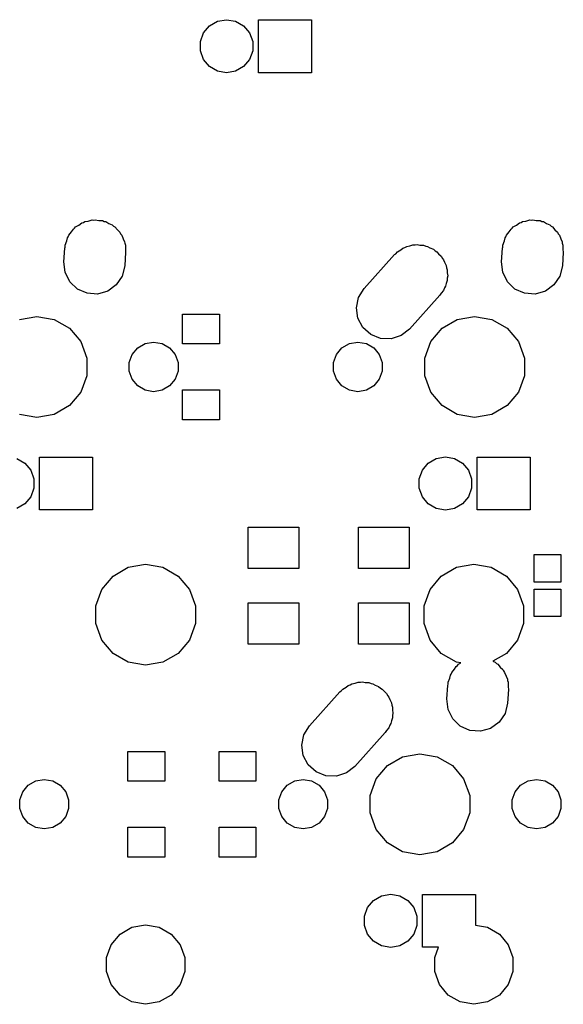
# Model space of a CAD drawing. Extents: x 50 to 349, y -142 to -48.
# Tile 14 of 22: x 195 to 218, y -142 to -99. Entities that reach past the tile are written whole.
import ezdxf

# ---------------------------------------------------------------- set-up
doc = ezdxf.new("R2010")
doc.units = 0
doc.header["$MEASUREMENT"] = 0
doc.layers.add('BLACK', color=7, linetype='CONTINUOUS')

msp = doc.modelspace()

# ---------------------------------------------------------------- linework, layer by layer
at = {"layer": 'Black'}
for p, q in [((202.516, -99.7515), (202.774, -99.4438)), ((202.774, -99.4438), (203.122, -99.2429)), ((203.122, -99.2429), (203.517, -99.1731)), ((203.517, -99.1731), (203.913, -99.2429)), ((203.913, -99.2429), (204.261, -99.4438)), ((204.261, -99.4438), (204.519, -99.7515)), ((204.905, -101.483), (204.905, -99.1775)), ((204.905, -99.1775), (207.21, -99.1775)), ((207.21, -99.1775), (207.21, -101.483)), ((202.378, -100.129), (202.516, -99.7515)), ((204.519, -99.7515), (204.657, -100.129)), ((202.378, -100.531), (202.378, -100.129)), ((204.657, -100.129), (204.657, -100.531)), ((202.516, -100.908), (202.378, -100.531)), ((204.657, -100.531), (204.519, -100.908)), ((202.774, -101.216), (202.516, -100.908)), ((203.122, -101.417), (202.774, -101.216)), ((204.261, -101.216), (203.913, -101.417)), ((204.519, -100.908), (204.261, -101.216)), ((203.517, -101.487), (203.122, -101.417)), ((203.913, -101.417), (203.517, -101.487)), ((207.21, -101.483), (204.905, -101.483)), ((197.09, -108.119), (197.221, -108.023)), ((197.221, -108.023), (197.289, -108.004)), ((197.289, -108.004), (197.348, -107.97)), ((197.348, -107.97), (197.499, -107.943)), ((197.499, -107.943), (197.663, -107.896)), ((197.663, -107.896), (197.738, -107.901)), ((197.738, -107.901), (197.802, -107.89)), ((197.802, -107.89), (197.951, -107.916)), ((197.951, -107.916), (198.122, -107.928)), ((198.122, -107.928), (198.191, -107.958)), ((198.191, -107.958), (198.257, -107.97)), ((198.257, -107.97), (198.391, -108.047)), ((198.391, -108.047), (198.543, -108.115)), ((216.14, -108.119), (216.271, -108.023)), ((216.271, -108.023), (216.339, -108.004)), ((216.339, -108.004), (216.398, -107.97)), ((216.398, -107.97), (216.549, -107.943)), ((216.549, -107.943), (216.713, -107.896)), ((216.713, -107.896), (216.788, -107.901)), ((216.788, -107.901), (216.852, -107.89)), ((216.852, -107.89), (217.001, -107.916)), ((217.001, -107.916), (217.172, -107.928)), ((217.172, -107.928), (217.241, -107.958)), ((217.241, -107.958), (217.307, -107.97)), ((217.307, -107.97), (217.441, -108.047)), ((217.441, -108.047), (217.593, -108.115)), ((196.651, -108.555), (196.766, -108.417)), ((196.766, -108.417), (196.849, -108.294)), ((196.849, -108.294), (196.901, -108.256)), ((196.901, -108.256), (196.948, -108.201)), ((196.948, -108.201), (197.09, -108.119)), ((198.543, -108.115), (198.595, -108.165)), ((198.595, -108.165), (198.657, -108.201)), ((198.657, -108.201), (198.763, -108.327)), ((198.763, -108.327), (198.874, -108.434)), ((198.874, -108.434), (198.904, -108.495)), ((198.904, -108.495), (198.954, -108.555)), ((215.701, -108.555), (215.816, -108.417)), ((215.816, -108.417), (215.899, -108.294)), ((215.899, -108.294), (215.951, -108.256)), ((215.951, -108.256), (215.998, -108.201)), ((215.998, -108.201), (216.14, -108.119)), ((217.593, -108.115), (217.645, -108.165)), ((217.645, -108.165), (217.707, -108.201)), ((217.707, -108.201), (217.813, -108.327)), ((217.813, -108.327), (217.924, -108.434)), ((217.924, -108.434), (217.954, -108.495)), ((217.954, -108.495), (218.004, -108.555)), ((196.493, -108.989), (196.561, -108.802)), ((196.561, -108.802), (196.592, -108.676)), ((196.592, -108.676), (196.624, -108.629)), ((196.624, -108.629), (196.651, -108.555)), ((198.954, -108.555), (199.016, -108.724)), ((199.016, -108.724), (199.076, -108.847)), ((199.076, -108.847), (199.083, -108.907)), ((199.083, -108.907), (199.112, -108.989)), ((215.543, -108.989), (215.611, -108.802)), ((215.611, -108.802), (215.642, -108.676)), ((215.642, -108.676), (215.674, -108.629)), ((215.674, -108.629), (215.701, -108.555)), ((218.004, -108.555), (218.066, -108.724)), ((218.066, -108.724), (218.126, -108.847)), ((218.126, -108.847), (218.133, -108.907)), ((218.133, -108.907), (218.162, -108.989)), ((196.44, -109.715), (196.481, -109.123)), ((196.481, -109.123), (196.493, -109.076)), ((196.493, -109.076), (196.493, -108.989)), ((199.125, -109.305), (199.084, -109.897)), ((199.112, -108.989), (199.112, -109.188)), ((199.112, -109.188), (199.125, -109.305)), ((210.832, -109.409), (210.886, -109.366)), ((210.886, -109.366), (210.958, -109.281)), ((210.958, -109.281), (211.098, -109.2)), ((211.098, -109.2), (211.194, -109.125)), ((211.194, -109.125), (211.273, -109.099)), ((211.273, -109.099), (211.358, -109.05)), ((211.358, -109.05), (211.498, -109.025)), ((211.498, -109.025), (211.632, -108.982)), ((211.632, -108.982), (211.728, -108.985)), ((211.728, -108.985), (211.812, -108.97)), ((211.812, -108.97), (211.936, -108.992)), ((211.936, -108.992), (212.092, -108.997)), ((212.092, -108.997), (212.19, -109.037)), ((212.19, -109.037), (212.267, -109.05)), ((212.267, -109.05), (212.367, -109.108)), ((212.367, -109.108), (212.519, -109.169)), ((212.519, -109.169), (212.602, -109.243)), ((212.602, -109.243), (212.667, -109.281)), ((212.667, -109.281), (212.739, -109.366)), ((212.739, -109.366), (212.861, -109.476)), ((215.49, -109.715), (215.531, -109.123)), ((215.531, -109.123), (215.543, -109.076)), ((215.543, -109.076), (215.543, -108.989)), ((218.175, -109.305), (218.134, -109.897)), ((218.162, -108.989), (218.162, -109.188)), ((218.162, -109.188), (218.175, -109.305)), ((196.489, -110.173), (196.44, -109.715)), ((209.51, -110.882), (210.832, -109.409)), ((212.861, -109.476), (212.914, -109.575)), ((212.914, -109.575), (212.964, -109.635)), ((212.964, -109.635), (213.004, -109.743)), ((213.004, -109.743), (213.078, -109.882)), ((215.539, -110.173), (215.49, -109.715)), ((196.691, -110.586), (196.489, -110.173)), ((199.084, -109.897), (198.973, -110.344)), ((213.078, -109.882), (213.093, -109.988)), ((213.093, -109.988), (213.122, -110.069)), ((213.122, -110.069), (213.122, -110.195)), ((213.122, -110.195), (213.143, -110.337)), ((215.741, -110.586), (215.539, -110.173)), ((218.134, -109.897), (218.023, -110.344)), ((197.022, -110.905), (196.691, -110.586)), ((198.973, -110.344), (198.716, -110.726)), ((213.122, -110.531), (213.074, -110.665)), ((213.143, -110.337), (213.122, -110.434)), ((213.122, -110.434), (213.122, -110.531)), ((216.072, -110.905), (215.741, -110.586)), ((218.023, -110.344), (217.766, -110.726)), ((197.443, -111.092), (197.022, -110.905)), ((197.902, -111.124), (197.443, -111.092)), ((198.344, -110.997), (197.902, -111.124)), ((198.716, -110.726), (198.344, -110.997)), ((209.267, -111.272), (209.51, -110.882)), ((212.86, -111.09), (212.805, -111.178)), ((212.964, -110.965), (212.86, -111.09)), ((213.002, -110.861), (212.964, -110.965)), ((213.048, -110.788), (213.002, -110.861)), ((213.074, -110.665), (213.048, -110.788)), ((216.493, -111.092), (216.072, -110.905)), ((216.952, -111.124), (216.493, -111.092)), ((217.394, -110.997), (216.952, -111.124)), ((217.766, -110.726), (217.394, -110.997)), ((209.172, -111.723), (209.267, -111.272)), ((212.805, -111.178), (211.483, -112.651)), ((209.237, -112.178), (209.172, -111.723)), ((194.509, -112.231), (195.262, -112.098)), ((195.262, -112.098), (196.016, -112.231)), ((196.016, -112.231), (196.678, -112.613)), ((201.606, -113.3), (201.606, -112)), ((201.606, -112), (203.206, -112)), ((203.206, -112), (203.206, -113.3)), ((209.454, -112.584), (209.237, -112.178)), ((212.897, -112.613), (213.559, -112.231)), ((213.559, -112.231), (214.312, -112.098)), ((214.312, -112.098), (215.066, -112.231)), ((215.066, -112.231), (215.728, -112.613)), ((196.678, -112.613), (197.17, -113.199)), ((209.796, -112.891), (209.454, -112.584)), ((211.483, -112.651), (211.121, -112.935)), ((212.405, -113.199), (212.897, -112.613)), ((215.728, -112.613), (216.22, -113.199)), ((197.17, -113.199), (197.431, -113.918)), ((199.973, -113.286), (200.343, -113.221)), ((200.343, -113.221), (200.712, -113.286)), ((208.863, -113.286), (209.232, -113.221)), ((209.232, -113.221), (209.602, -113.286)), ((210.223, -113.063), (209.796, -112.891)), ((210.683, -113.078), (210.223, -113.063)), ((211.121, -112.935), (210.683, -113.078)), ((212.144, -113.918), (212.405, -113.199)), ((216.22, -113.199), (216.481, -113.918)), ((199.408, -113.76), (199.649, -113.473)), ((199.649, -113.473), (199.973, -113.286)), ((200.712, -113.286), (201.036, -113.473)), ((201.036, -113.473), (201.277, -113.76)), ((203.206, -113.3), (201.606, -113.3)), ((208.298, -113.76), (208.539, -113.473)), ((208.539, -113.473), (208.863, -113.286)), ((209.602, -113.286), (209.926, -113.473)), ((209.926, -113.473), (210.167, -113.76)), ((197.431, -113.918), (197.431, -114.682)), ((199.28, -114.113), (199.408, -113.76)), ((201.277, -113.76), (201.405, -114.113)), ((208.17, -114.113), (208.298, -113.76)), ((210.167, -113.76), (210.295, -114.113)), ((212.144, -114.682), (212.144, -113.918)), ((216.481, -113.918), (216.481, -114.682)), ((199.28, -114.487), (199.28, -114.113)), ((199.408, -114.84), (199.28, -114.487)), ((201.405, -114.487), (201.277, -114.84)), ((201.405, -114.113), (201.405, -114.487)), ((208.17, -114.487), (208.17, -114.113)), ((208.298, -114.84), (208.17, -114.487)), ((210.295, -114.487), (210.167, -114.84)), ((210.295, -114.113), (210.295, -114.487)), ((197.431, -114.682), (197.17, -115.401)), ((199.649, -115.127), (199.408, -114.84)), ((201.277, -114.84), (201.036, -115.127)), ((208.539, -115.127), (208.298, -114.84)), ((210.167, -114.84), (209.926, -115.127)), ((212.405, -115.401), (212.144, -114.682)), ((216.481, -114.682), (216.22, -115.401)), ((199.973, -115.314), (199.649, -115.127)), ((200.343, -115.379), (199.973, -115.314)), ((200.712, -115.314), (200.343, -115.379)), ((201.036, -115.127), (200.712, -115.314)), ((201.606, -116.6), (201.606, -115.3)), ((201.606, -115.3), (203.206, -115.3)), ((203.206, -115.3), (203.206, -116.6)), ((208.863, -115.314), (208.539, -115.127)), ((209.232, -115.379), (208.863, -115.314)), ((209.602, -115.314), (209.232, -115.379)), ((209.926, -115.127), (209.602, -115.314)), ((197.17, -115.401), (196.678, -115.987)), ((212.897, -115.987), (212.405, -115.401)), ((216.22, -115.401), (215.728, -115.987)), ((196.678, -115.987), (196.016, -116.369)), ((213.559, -116.369), (212.897, -115.987)), ((215.728, -115.987), (215.066, -116.369)), ((195.262, -116.502), (194.509, -116.369)), ((196.016, -116.369), (195.262, -116.502)), ((203.206, -116.6), (201.606, -116.6)), ((214.312, -116.502), (213.559, -116.369)), ((215.066, -116.369), (214.312, -116.502)), ((194.388, -118.293), (194.736, -118.494)), ((195.38, -120.532), (195.38, -118.227)), ((195.38, -118.227), (197.685, -118.227)), ((197.685, -118.227), (197.685, -120.532)), ((212.299, -118.494), (212.647, -118.293)), ((212.647, -118.293), (213.042, -118.223)), ((213.042, -118.223), (213.438, -118.293)), ((213.438, -118.293), (213.786, -118.494)), ((214.43, -120.532), (214.43, -118.227)), ((214.43, -118.227), (216.735, -118.227)), ((216.735, -118.227), (216.735, -120.532)), ((194.736, -118.494), (194.994, -118.802)), ((194.994, -118.802), (195.132, -119.179)), ((211.903, -119.179), (212.041, -118.802)), ((212.041, -118.802), (212.299, -118.494)), ((213.786, -118.494), (214.044, -118.802)), ((214.044, -118.802), (214.182, -119.179)), ((195.132, -119.179), (195.132, -119.581)), ((211.903, -119.581), (211.903, -119.179)), ((214.182, -119.179), (214.182, -119.581)), ((195.132, -119.581), (194.994, -119.958)), ((212.041, -119.958), (211.903, -119.581)), ((214.182, -119.581), (214.044, -119.958)), ((194.994, -119.958), (194.736, -120.266)), ((212.299, -120.266), (212.041, -119.958)), ((214.044, -119.958), (213.786, -120.266)), ((194.736, -120.266), (194.388, -120.467)), ((212.647, -120.467), (212.299, -120.266)), ((213.042, -120.537), (212.647, -120.467)), ((213.438, -120.467), (213.042, -120.537)), ((213.786, -120.266), (213.438, -120.467)), ((197.685, -120.532), (195.38, -120.532)), ((216.735, -120.532), (214.43, -120.532)), ((204.462, -123.075), (204.462, -121.275)), ((204.462, -121.275), (206.662, -121.275)), ((206.662, -121.275), (206.662, -123.075)), ((209.262, -123.075), (209.262, -121.275)), ((209.262, -121.275), (211.462, -121.275)), ((211.462, -121.275), (211.462, -123.075)), ((216.912, -123.675), (216.912, -122.475)), ((216.912, -122.475), (218.062, -122.475)), ((218.062, -122.475), (218.062, -123.675)), ((198.578, -123.408), (199.24, -123.026)), ((199.24, -123.026), (199.993, -122.893)), ((199.993, -122.893), (200.746, -123.026)), ((200.746, -123.026), (201.409, -123.408)), ((206.662, -123.075), (204.462, -123.075)), ((211.462, -123.075), (209.262, -123.075)), ((212.865, -123.408), (213.528, -123.026)), ((213.528, -123.026), (214.281, -122.893)), ((214.281, -122.893), (215.034, -123.026)), ((215.034, -123.026), (215.696, -123.408)), ((198.086, -123.994), (198.578, -123.408)), ((201.409, -123.408), (201.9, -123.994)), ((212.374, -123.994), (212.865, -123.408)), ((215.696, -123.408), (216.188, -123.994)), ((218.062, -123.675), (216.912, -123.675)), ((197.824, -124.713), (198.086, -123.994)), ((201.9, -123.994), (202.162, -124.713)), ((212.112, -124.713), (212.374, -123.994)), ((216.188, -123.994), (216.45, -124.713)), ((216.912, -125.175), (216.912, -123.975)), ((216.912, -123.975), (218.062, -123.975)), ((218.062, -123.975), (218.062, -125.175)), ((197.824, -125.477), (197.824, -124.713)), ((202.162, -124.713), (202.162, -125.477)), ((204.462, -126.375), (204.462, -124.575)), ((204.462, -124.575), (206.662, -124.575)), ((206.662, -124.575), (206.662, -126.375)), ((209.262, -126.375), (209.262, -124.575)), ((209.262, -124.575), (211.462, -124.575)), ((211.462, -124.575), (211.462, -126.375)), ((212.112, -125.477), (212.112, -124.713)), ((216.45, -124.713), (216.45, -125.477)), ((218.062, -125.175), (216.912, -125.175)), ((198.086, -126.196), (197.824, -125.477)), ((202.162, -125.477), (201.9, -126.196)), ((212.374, -126.196), (212.112, -125.477)), ((216.45, -125.477), (216.188, -126.196)), ((198.578, -126.782), (198.086, -126.196)), ((201.9, -126.196), (201.409, -126.782)), ((206.662, -126.375), (204.462, -126.375)), ((211.462, -126.375), (209.262, -126.375)), ((212.865, -126.782), (212.374, -126.196)), ((216.188, -126.196), (215.696, -126.782)), ((199.24, -127.164), (198.578, -126.782)), ((201.409, -126.782), (200.746, -127.164)), ((213.528, -127.164), (212.865, -126.782)), ((215.696, -126.782), (215.111, -127.12)), ((199.993, -127.297), (199.24, -127.164)), ((200.746, -127.164), (199.993, -127.297)), ((213.435, -127.467), (213.518, -127.344)), ((213.518, -127.344), (213.57, -127.306)), ((213.71, -127.197), (213.528, -127.164)), ((213.57, -127.306), (213.616, -127.251)), ((213.616, -127.251), (213.71, -127.197)), ((215.111, -127.12), (215.212, -127.165)), ((215.212, -127.165), (215.264, -127.215)), ((215.264, -127.215), (215.326, -127.251)), ((215.326, -127.251), (215.432, -127.377)), ((215.432, -127.377), (215.543, -127.484)), ((213.229, -127.852), (213.261, -127.726)), ((213.261, -127.726), (213.292, -127.679)), ((213.292, -127.679), (213.319, -127.605)), ((213.319, -127.605), (213.435, -127.467)), ((215.543, -127.484), (215.573, -127.545)), ((215.573, -127.545), (215.623, -127.605)), ((215.623, -127.605), (215.685, -127.774)), ((215.685, -127.774), (215.745, -127.897)), ((208.717, -128.25), (208.813, -128.175)), ((208.813, -128.175), (208.892, -128.149)), ((208.892, -128.149), (208.976, -128.1)), ((208.976, -128.1), (209.117, -128.075)), ((209.117, -128.075), (209.25, -128.032)), ((209.25, -128.032), (209.347, -128.035)), ((209.347, -128.035), (209.431, -128.02)), ((209.431, -128.02), (209.555, -128.042)), ((209.555, -128.042), (209.71, -128.047)), ((209.71, -128.047), (209.809, -128.087)), ((209.809, -128.087), (209.886, -128.1)), ((209.886, -128.1), (209.986, -128.158)), ((209.986, -128.158), (210.137, -128.219)), ((210.137, -128.219), (210.22, -128.293)), ((213.109, -128.765), (213.15, -128.173)), ((213.15, -128.173), (213.161, -128.126)), ((213.161, -128.039), (213.229, -127.852)), ((213.161, -128.126), (213.161, -128.039)), ((215.745, -127.897), (215.751, -127.957)), ((215.751, -127.957), (215.781, -128.039)), ((215.781, -128.039), (215.781, -128.238)), ((215.781, -128.238), (215.794, -128.355)), ((207.129, -129.932), (208.451, -128.459)), ((208.451, -128.459), (208.505, -128.416)), ((208.505, -128.416), (208.576, -128.331)), ((208.576, -128.331), (208.717, -128.25)), ((210.22, -128.293), (210.286, -128.331)), ((210.286, -128.331), (210.358, -128.416)), ((210.358, -128.416), (210.48, -128.526)), ((210.48, -128.526), (210.533, -128.625)), ((210.533, -128.625), (210.583, -128.685)), ((215.794, -128.355), (215.753, -128.947)), ((210.583, -128.685), (210.622, -128.793)), ((210.622, -128.793), (210.697, -128.932)), ((210.697, -128.932), (210.712, -129.038)), ((210.712, -129.038), (210.741, -129.119)), ((213.158, -129.223), (213.109, -128.765)), ((215.753, -128.947), (215.642, -129.394)), ((210.741, -129.119), (210.741, -129.245)), ((210.741, -129.245), (210.761, -129.387)), ((210.761, -129.387), (210.741, -129.484)), ((210.741, -129.484), (210.741, -129.581)), ((213.36, -129.636), (213.158, -129.223)), ((215.642, -129.394), (215.385, -129.776)), ((206.886, -130.322), (207.129, -129.932)), ((210.621, -129.911), (210.583, -130.015)), ((210.667, -129.838), (210.621, -129.911)), ((210.692, -129.715), (210.667, -129.838)), ((210.741, -129.581), (210.692, -129.715)), ((213.691, -129.955), (213.36, -129.636)), ((214.112, -130.142), (213.691, -129.955)), ((215.385, -129.776), (215.013, -130.047)), ((206.791, -130.773), (206.886, -130.322)), ((210.423, -130.228), (209.102, -131.701)), ((210.479, -130.14), (210.423, -130.228)), ((210.583, -130.015), (210.479, -130.14)), ((214.571, -130.174), (214.112, -130.142)), ((215.013, -130.047), (214.571, -130.174)), ((206.856, -131.228), (206.791, -130.773)), ((199.225, -132.35), (199.225, -131.05)), ((199.225, -131.05), (200.825, -131.05)), ((200.825, -131.05), (200.825, -132.35)), ((203.194, -132.35), (203.194, -131.05)), ((203.194, -131.05), (204.794, -131.05)), ((204.794, -131.05), (204.794, -132.35)), ((207.073, -131.634), (206.856, -131.228)), ((211.178, -131.281), (211.931, -131.148)), ((211.931, -131.148), (212.684, -131.281)), ((207.415, -131.941), (207.073, -131.634)), ((210.024, -132.249), (210.516, -131.663)), ((210.516, -131.663), (211.178, -131.281)), ((212.684, -131.281), (213.347, -131.663)), ((213.347, -131.663), (213.838, -132.249)), ((207.842, -132.113), (207.415, -131.941)), ((208.739, -131.985), (208.302, -132.128)), ((209.102, -131.701), (208.739, -131.985)), ((194.645, -132.81), (194.886, -132.523)), ((194.886, -132.523), (195.211, -132.336)), ((195.211, -132.336), (195.58, -132.271)), ((195.58, -132.271), (195.949, -132.336)), ((195.949, -132.336), (196.274, -132.523)), ((196.274, -132.523), (196.515, -132.81)), ((200.825, -132.35), (199.225, -132.35)), ((204.794, -132.35), (203.194, -132.35)), ((205.917, -132.81), (206.158, -132.523)), ((206.158, -132.523), (206.482, -132.336)), ((206.482, -132.336), (206.851, -132.271)), ((206.851, -132.271), (207.22, -132.336)), ((207.22, -132.336), (207.545, -132.523)), ((207.545, -132.523), (207.786, -132.81)), ((208.302, -132.128), (207.842, -132.113)), ((209.762, -132.968), (210.024, -132.249)), ((213.838, -132.249), (214.1, -132.968)), ((216.077, -132.81), (216.318, -132.523)), ((216.318, -132.523), (216.642, -132.336)), ((216.642, -132.336), (217.011, -132.271)), ((217.011, -132.271), (217.38, -132.336)), ((217.38, -132.336), (217.705, -132.523)), ((217.705, -132.523), (217.946, -132.81)), ((194.517, -133.163), (194.645, -132.81)), ((196.515, -132.81), (196.643, -133.163)), ((205.789, -133.163), (205.917, -132.81)), ((207.786, -132.81), (207.914, -133.163)), ((215.949, -133.163), (216.077, -132.81)), ((217.946, -132.81), (218.074, -133.163)), ((194.517, -133.537), (194.517, -133.163)), ((196.643, -133.163), (196.643, -133.537)), ((205.789, -133.537), (205.789, -133.163)), ((207.914, -133.163), (207.914, -133.537)), ((209.762, -133.732), (209.762, -132.968)), ((214.1, -132.968), (214.1, -133.732)), ((215.949, -133.537), (215.949, -133.163)), ((218.074, -133.163), (218.074, -133.537)), ((194.645, -133.89), (194.517, -133.537)), ((196.643, -133.537), (196.515, -133.89)), ((205.917, -133.89), (205.789, -133.537)), ((207.914, -133.537), (207.786, -133.89)), ((210.024, -134.451), (209.762, -133.732)), ((214.1, -133.732), (213.838, -134.451)), ((216.077, -133.89), (215.949, -133.537)), ((218.074, -133.537), (217.946, -133.89)), ((194.886, -134.177), (194.645, -133.89)), ((195.211, -134.364), (194.886, -134.177)), ((196.274, -134.177), (195.949, -134.364)), ((196.515, -133.89), (196.274, -134.177)), ((206.158, -134.177), (205.917, -133.89)), ((206.482, -134.364), (206.158, -134.177)), ((207.545, -134.177), (207.22, -134.364)), ((207.786, -133.89), (207.545, -134.177)), ((216.318, -134.177), (216.077, -133.89)), ((216.642, -134.364), (216.318, -134.177)), ((217.705, -134.177), (217.38, -134.364)), ((217.946, -133.89), (217.705, -134.177)), ((195.58, -134.429), (195.211, -134.364)), ((195.949, -134.364), (195.58, -134.429)), ((199.225, -135.65), (199.225, -134.35)), ((199.225, -134.35), (200.825, -134.35)), ((200.825, -134.35), (200.825, -135.65)), ((203.194, -135.65), (203.194, -134.35)), ((203.194, -134.35), (204.794, -134.35)), ((204.794, -134.35), (204.794, -135.65)), ((206.851, -134.429), (206.482, -134.364)), ((207.22, -134.364), (206.851, -134.429)), ((210.516, -135.037), (210.024, -134.451)), ((213.838, -134.451), (213.347, -135.037)), ((217.011, -134.429), (216.642, -134.364)), ((217.38, -134.364), (217.011, -134.429)), ((211.178, -135.419), (210.516, -135.037)), ((213.347, -135.037), (212.684, -135.419)), ((211.931, -135.552), (211.178, -135.419)), ((212.684, -135.419), (211.931, -135.552)), ((200.825, -135.65), (199.225, -135.65)), ((204.794, -135.65), (203.194, -135.65)), ((209.659, -137.852), (209.918, -137.544)), ((209.918, -137.544), (210.266, -137.343)), ((210.266, -137.343), (210.661, -137.273)), ((210.661, -137.273), (211.057, -137.343)), ((211.057, -137.343), (211.405, -137.544)), ((211.405, -137.544), (211.663, -137.852)), ((212.049, -139.582), (212.049, -137.278)), ((212.049, -137.278), (214.354, -137.278)), ((214.354, -137.278), (214.354, -138.617)), ((209.522, -138.229), (209.659, -137.852)), ((211.663, -137.852), (211.801, -138.229)), ((209.522, -138.631), (209.522, -138.229)), ((211.801, -138.229), (211.801, -138.631)), ((198.881, -139.009), (199.401, -138.709)), ((199.401, -138.709), (199.993, -138.604)), ((199.993, -138.604), (200.585, -138.709)), ((200.585, -138.709), (201.106, -139.009)), ((209.659, -139.008), (209.522, -138.631)), ((211.801, -138.631), (211.663, -139.008)), ((214.354, -138.617), (214.873, -138.709)), ((214.873, -138.709), (215.393, -139.009)), ((198.495, -139.47), (198.881, -139.009)), ((201.106, -139.009), (201.492, -139.47)), ((209.918, -139.316), (209.659, -139.008)), ((210.266, -139.517), (209.918, -139.316)), ((211.405, -139.316), (211.057, -139.517)), ((211.663, -139.008), (211.405, -139.316)), ((215.393, -139.009), (215.779, -139.47)), ((198.289, -140.034), (198.495, -139.47)), ((201.492, -139.47), (201.698, -140.034)), ((210.661, -139.587), (210.266, -139.517)), ((211.057, -139.517), (210.661, -139.587)), ((212.741, -139.582), (212.049, -139.582)), ((212.576, -140.034), (212.741, -139.582)), ((215.779, -139.47), (215.985, -140.034)), ((198.289, -140.636), (198.289, -140.034)), ((201.698, -140.034), (201.698, -140.636)), ((212.576, -140.636), (212.576, -140.034)), ((215.985, -140.034), (215.985, -140.636)), ((198.495, -141.2), (198.289, -140.636)), ((201.698, -140.636), (201.492, -141.2)), ((212.782, -141.2), (212.576, -140.636)), ((215.985, -140.636), (215.779, -141.2)), ((198.881, -141.661), (198.495, -141.2)), ((201.492, -141.2), (201.106, -141.661)), ((213.168, -141.661), (212.782, -141.2)), ((215.779, -141.2), (215.393, -141.661)), ((199.401, -141.961), (198.881, -141.661)), ((199.993, -142.066), (199.401, -141.961)), ((200.585, -141.961), (199.993, -142.066)), ((201.106, -141.661), (200.585, -141.961)), ((213.689, -141.961), (213.168, -141.661)), ((214.281, -142.066), (213.689, -141.961)), ((214.873, -141.961), (214.281, -142.066)), ((215.393, -141.661), (214.873, -141.961))]:
    msp.add_line(p, q, dxfattribs=at)

doc.saveas('drawing.dxf')
